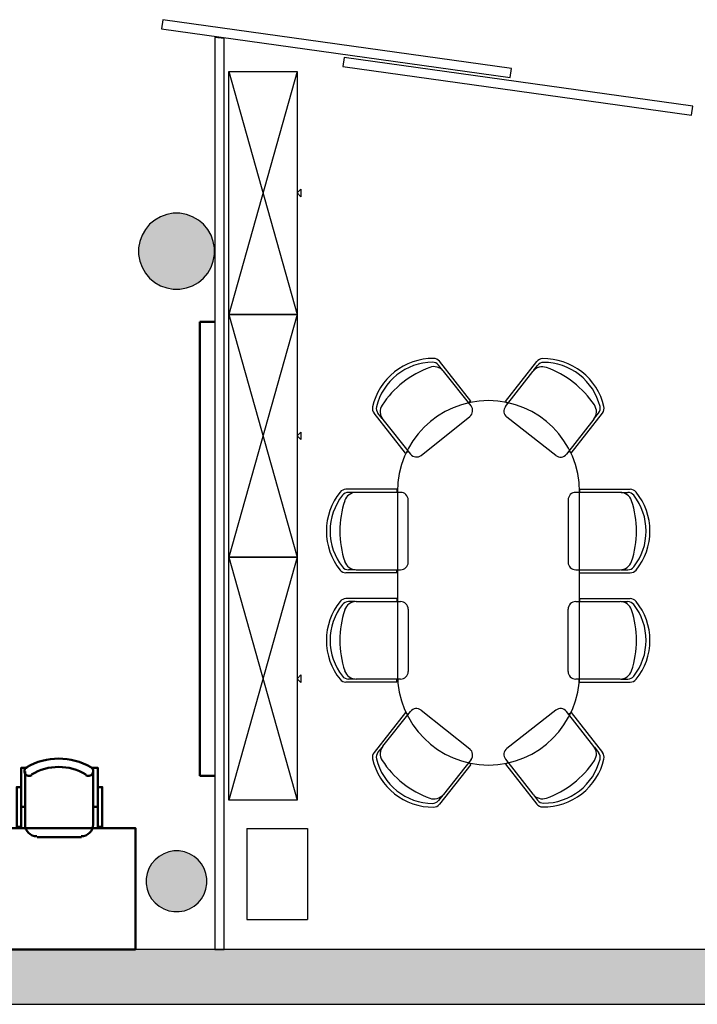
# Model space of a CAD drawing. Header units: metres. Extents: x -1 to 430, y -6 to 34.
# Tile 5 of 12: x 404.8 to 409.27, y 12.84 to 19.32. Entities that reach past the tile are written whole.
import ezdxf

# ---------------------------------------------------------------- set-up
doc = ezdxf.new("R2010")
doc.units = ezdxf.units.M
doc.linetypes.add('CONTINUA', pattern=[0])
for name, color, linetype, lineweight in [('3D PB MURS', 7, 'CONTINUA', 25), ('3D PB PILAR', 7, 'CONTINUA', 25), ('PB MOBLES', 7, 'CONTINUA', 25), ('PB REVESTIMENT pintat (blau fosc)', 7, 'CONTINUA', 25)]:
    doc.layers.add(name, color=color, linetype=linetype, lineweight=lineweight)

# ---------------------------------------------------------------- blocks, each defined once
blk = doc.blocks.new('_CLOSEDFILLED')
at = {"color": 0, "linetype": 'ByBlock', "lineweight": -2}
blk.add_solid([(-1, 0), (0, 0), (-1, 0)], dxfattribs=at)
blk = doc.blocks.new('OBJETO_COMPLEJO_4')
at = {"layer": 'PB MOBLES', "linetype": 'CONTINUA', "transparency": 33554687}
for p, q in [((407.2928, 16.2165), (407.2928, 15.0165)), ((408.4927, 15.0165), (408.4927, 16.2165))]:
    blk.add_line(p, q, dxfattribs=at)
for centre, start, end in [((407.8928, 16.2165), 0.00009, 179.99991), ((407.8928, 15.0165), 180.00009, 359.99991)]:
    blk.add_arc(centre, 0.5999, start, end, dxfattribs=at)
blk = doc.blocks.new('OBJETO_COMPLEJO_5')
at = {"layer": 'PB MOBLES', "color": 202, "linetype": 'CONTINUA', "lineweight": 50, "transparency": 33554687}
for p, q in [((404.8406, 14.0218), (404.8406, 14.3732)), ((405.2893, 14.3732), (405.2893, 14.0218)), ((404.8152, 14.1404), (404.8406, 14.1404)), ((405.319, 14.1404), (405.2893, 14.1404)), ((405.2131, 13.9414), (404.9211, 13.9414))]:
    blk.add_line(p, q, dxfattribs=at)
for points in [[(404.8152, 14.2716), (404.7856, 14.2716), (404.7856, 14.0091), (404.8152, 14.0091), (404.8152, 14.3986), (404.8533, 14.3986)], [(404.8498, 14.403), (404.8449, 14.3989), (404.841, 14.3941), (404.8381, 14.3887), (404.8364, 14.3829), (404.8357, 14.3769), (404.8363, 14.3708), (404.838, 14.3649), (404.8409, 14.3592), (404.845, 14.3543), (404.8497, 14.3503), (404.8551, 14.3474), (404.8609, 14.3456), (404.8669, 14.3449), (404.873, 14.3453), (404.8789, 14.347), (404.8846, 14.3499)], [(405.2398, 14.3499), (405.2455, 14.347), (405.2515, 14.3453), (405.2576, 14.3449), (405.2636, 14.3456), (405.2694, 14.3474), (405.2747, 14.3503), (405.2795, 14.3543), (405.2835, 14.3592), (405.2865, 14.3649), (405.2882, 14.3708), (405.2887, 14.3769), (405.2881, 14.3829), (405.2863, 14.3887), (405.2835, 14.3941), (405.2796, 14.3989), (405.2746, 14.403)], [(405.319, 14.2716), (405.3486, 14.2716), (405.3486, 14.0091), (405.319, 14.0091), (405.319, 14.3986), (405.2766, 14.3986)], [(404.84, 14.0253), (404.8416, 14.0095), (404.8461, 13.9948), (404.8534, 13.9815), (404.8629, 13.9699), (404.8745, 13.9603), (404.8878, 13.9531), (404.9025, 13.9485), (404.9183, 13.9469)], [(405.2104, 13.9469), (405.2262, 13.9485), (405.2409, 13.9531), (405.2542, 13.9603), (405.2658, 13.9699), (405.2753, 13.9815), (405.2826, 13.9948), (405.2871, 14.0095), (405.2887, 14.0253)]]:
    blk.add_lwpolyline(points, dxfattribs=at)
blk.add_lwpolyline([(405.5677, 13.2006), (404.5677, 13.2006), (404.5677, 14.0007), (405.5677, 14.0007), (405.5677, 13.2006)], close=True, dxfattribs=at)
for centre, radius, start, end in [((405.0623, 14.0425), 0.4167, 59.57383, 120.44578), ((405.0623, 14.0636), 0.3405, 58.2581, 121.76492)]:
    blk.add_arc(centre, radius, start, end, dxfattribs=at)

msp = doc.modelspace()

# ---------------------------------------------------------------- hatches: boundary and pattern name
at = {"layer": '3D PB MURS', "linetype": 'CONTINUA', "lineweight": 18, "true_color": 0xa0a0a0, "transparency": 33554687}
msp.add_hatch(color=253, dxfattribs=at).paths.add_polyline_path([(400.7564, 12.8406), (423.6575, 12.8406), (423.7321, 13.2006), (400.7564, 13.2006)])
at = {"layer": '3D PB PILAR', "linetype": 'CONTINUA', "lineweight": 18, "transparency": 33554687}
for points in [[(405.8601, 18.05), (405.8165, 18.05), (405.7734, 18.0424), (405.7324, 18.0274), (405.6945, 18.0056), (405.6611, 17.9775), (405.633, 17.944), (405.6111, 17.9062), (405.5962, 17.8652), (405.5886, 17.8221), (405.5886, 17.7784), (405.5962, 17.7354), (405.6111, 17.6944), (405.633, 17.6565), (405.6611, 17.6231), (405.6945, 17.595), (405.7324, 17.5731), (405.7734, 17.5582), (405.8165, 17.5506), (405.8601, 17.5506), (405.9032, 17.5582), (405.9442, 17.5731), (405.9821, 17.595), (406.0155, 17.6231), (406.0436, 17.6565), (406.0654, 17.6944), (406.0804, 17.7354), (406.088, 17.7784), (406.088, 17.8221), (406.0804, 17.8652), (406.0654, 17.9062), (406.0436, 17.944), (406.0155, 17.9775), (405.9821, 18.0056), (405.9442, 18.0274), (405.9032, 18.0424)], [(405.8558, 13.8504), (405.8208, 13.8504), (405.7864, 13.8444), (405.7536, 13.8324), (405.7233, 13.8149), (405.6965, 13.7925), (405.674, 13.7657), (405.6566, 13.7354), (405.6446, 13.7026), (405.6385, 13.6682), (405.6385, 13.6332), (405.6446, 13.5988), (405.6566, 13.566), (405.674, 13.5357), (405.6965, 13.5089), (405.7233, 13.4865), (405.7536, 13.469), (405.7864, 13.457), (405.8208, 13.451), (405.8558, 13.451), (405.8902, 13.457), (405.923, 13.469), (405.9533, 13.4865), (405.9801, 13.5089), (406.0025, 13.5357), (406.02, 13.566), (406.032, 13.5988), (406.038, 13.6332), (406.038, 13.6682), (406.032, 13.7026), (406.02, 13.7354), (406.0025, 13.7657), (405.9801, 13.7925), (405.9533, 13.8149), (405.923, 13.8324), (405.8902, 13.8444)]]:
    msp.add_hatch(color=9, dxfattribs=at).paths.add_polyline_path(points)

# ---------------------------------------------------------------- linework, layer by layer
at = {"layer": '3D PB MURS', "color": 7, "linetype": 'CONTINUA', "lineweight": 25, "transparency": 33554687}
for p, q in [((405.7473, 19.325), (405.739, 19.2656)), ((408.045, 19.0042), (405.7473, 19.325)), ((405.739, 19.2656), (408.0367, 18.9448)), ((406.0913, 19.2087), (406.0913, 13.2006)), ((406.1513, 19.2001), (406.0913, 19.2087)), ((406.1513, 13.2006), (406.1513, 19.2001)), ((406.9417, 19.0759), (406.9334, 19.0165)), ((409.2393, 18.7551), (406.9417, 19.0759)), ((406.9334, 19.0165), (409.2311, 18.6957)), ((408.0367, 18.9448), (408.045, 19.0042)), ((409.2311, 18.6957), (409.2393, 18.7551)), ((406.0913, 13.2006), (400.9274, 13.2006)), ((406.1513, 13.2006), (406.0913, 13.2006)), ((406.0913, 13.2006), (406.1513, 13.2006)), ((410.2764, 13.2006), (406.1513, 13.2006)), ((400.9274, 12.8406), (423.6575, 12.8406))]:
    msp.add_line(p, q, dxfattribs=at)
at = {"layer": '3D PB PILAR', "color": 7, "linetype": 'CONTINUA', "lineweight": 25, "transparency": 33554687}
for p, q in [((405.7324, 18.0274), (405.6945, 18.0056)), ((405.7734, 18.0424), (405.7324, 18.0274)), ((405.8165, 18.05), (405.7734, 18.0424)), ((405.8601, 18.05), (405.8165, 18.05)), ((405.9032, 18.0424), (405.8601, 18.05)), ((405.9442, 18.0274), (405.9032, 18.0424)), ((405.9821, 18.0056), (405.9442, 18.0274)), ((405.6611, 17.9775), (405.633, 17.944)), ((405.6945, 18.0056), (405.6611, 17.9775)), ((406.0155, 17.9775), (405.9821, 18.0056)), ((406.0436, 17.944), (406.0155, 17.9775)), ((405.6111, 17.9062), (405.5962, 17.8652)), ((405.633, 17.944), (405.6111, 17.9062)), ((406.0654, 17.9062), (406.0436, 17.944)), ((406.0804, 17.8652), (406.0654, 17.9062)), ((405.5962, 17.8652), (405.5886, 17.8221)), ((406.088, 17.8221), (406.0804, 17.8652)), ((405.5886, 17.8221), (405.5886, 17.7784)), ((405.5886, 17.7784), (405.5962, 17.7354)), ((406.0804, 17.7354), (406.088, 17.7784)), ((406.088, 17.7784), (406.088, 17.8221)), ((405.5962, 17.7354), (405.6111, 17.6944)), ((406.0654, 17.6944), (406.0804, 17.7354)), ((405.6111, 17.6944), (405.633, 17.6565)), ((405.633, 17.6565), (405.6611, 17.6231)), ((406.0155, 17.6231), (406.0436, 17.6565)), ((406.0436, 17.6565), (406.0654, 17.6944)), ((405.6611, 17.6231), (405.6945, 17.595)), ((405.6945, 17.595), (405.7324, 17.5731)), ((405.7324, 17.5731), (405.7734, 17.5582)), ((405.9032, 17.5582), (405.9442, 17.5731)), ((405.9442, 17.5731), (405.9821, 17.595)), ((405.9821, 17.595), (406.0155, 17.6231)), ((405.7734, 17.5582), (405.8165, 17.5506)), ((405.8165, 17.5506), (405.8601, 17.5506)), ((405.8601, 17.5506), (405.9032, 17.5582)), ((405.7233, 13.8149), (405.6965, 13.7925)), ((405.7536, 13.8324), (405.7233, 13.8149)), ((405.7864, 13.8444), (405.7536, 13.8324)), ((405.8208, 13.8504), (405.7864, 13.8444)), ((405.8558, 13.8504), (405.8208, 13.8504)), ((405.8902, 13.8444), (405.8558, 13.8504)), ((405.923, 13.8324), (405.8902, 13.8444)), ((405.9533, 13.8149), (405.923, 13.8324)), ((405.9801, 13.7925), (405.9533, 13.8149)), ((405.674, 13.7657), (405.6566, 13.7354)), ((405.6965, 13.7925), (405.674, 13.7657)), ((406.0025, 13.7657), (405.9801, 13.7925)), ((406.02, 13.7354), (406.0025, 13.7657)), ((405.6446, 13.7026), (405.6385, 13.6682)), ((405.6566, 13.7354), (405.6446, 13.7026)), ((406.032, 13.7026), (406.02, 13.7354)), ((406.038, 13.6682), (406.032, 13.7026)), ((405.6385, 13.6682), (405.6385, 13.6332)), ((405.6385, 13.6332), (405.6446, 13.5988)), ((406.032, 13.5988), (406.038, 13.6332)), ((406.038, 13.6332), (406.038, 13.6682)), ((405.6446, 13.5988), (405.6566, 13.566)), ((405.6566, 13.566), (405.674, 13.5357)), ((406.0025, 13.5357), (406.02, 13.566)), ((406.02, 13.566), (406.032, 13.5988)), ((405.674, 13.5357), (405.6965, 13.5089)), ((405.6965, 13.5089), (405.7233, 13.4865)), ((405.9533, 13.4865), (405.9801, 13.5089)), ((405.9801, 13.5089), (406.0025, 13.5357)), ((405.7233, 13.4865), (405.7536, 13.469)), ((405.7536, 13.469), (405.7864, 13.457)), ((405.7864, 13.457), (405.8208, 13.451)), ((405.8208, 13.451), (405.8558, 13.451)), ((405.8558, 13.451), (405.8902, 13.457)), ((405.8902, 13.457), (405.923, 13.469)), ((405.923, 13.469), (405.9533, 13.4865))]:
    msp.add_line(p, q, dxfattribs=at)
at = {"layer": 'PB MOBLES', "linetype": 'CONTINUA', "transparency": 33554687}
for p, q in [((406.182, 18.9844), (406.632, 17.3844)), ((406.182, 17.3844), (406.632, 15.7844)), ((406.182, 15.7844), (406.632, 14.1844))]:
    msp.add_line(p, q, dxfattribs=at)
at = {"layer": 'PB MOBLES', "transparency": 33554687}
for p, q in [((406.632, 18.9844), (406.182, 17.3844)), ((406.632, 17.3844), (406.182, 15.7844)), ((406.632, 15.7844), (406.182, 14.1844)), ((406.3003, 13.9988), (406.3003, 13.3988)), ((406.3003, 13.9988), (406.7003, 13.9988)), ((406.7003, 13.9988), (406.7003, 13.3988)), ((406.3003, 13.3988), (406.7003, 13.3988))]:
    msp.add_line(p, q, dxfattribs=at)
at = {"layer": 'PB MOBLES', "color": 202, "linetype": 'CONTINUA', "lineweight": 50, "transparency": 33554687}
for p, q in [((405.9913, 14.3459), (405.9913, 17.3356)), ((405.9913, 17.3356), (406.0913, 17.3356)), ((406.0913, 14.3459), (405.9913, 14.3459))]:
    msp.add_line(p, q, dxfattribs=at)
at = {"layer": 'PB MOBLES', "color": 180, "transparency": 33554687}
for p, q in [((407.7778, 16.8134), (407.5698, 17.0752)), ((408.0051, 16.8101), (408.211, 17.0735)), ((407.5915, 17.0157), (407.5641, 17.0502)), ((407.7779, 16.7812), (407.596, 17.01)), ((408.0053, 16.7778), (408.1853, 17.0081)), ((408.1898, 17.0139), (408.2169, 17.0485)), ((407.7778, 16.8134), (407.7622, 16.801)), ((408.0051, 16.8101), (408.0208, 16.7978)), ((407.3473, 16.4712), (407.1392, 16.7329)), ((407.1923, 16.6984), (407.1649, 16.7328)), ((408.4384, 16.4713), (408.6443, 16.7347)), ((408.5916, 16.6997), (408.6187, 16.7344)), ((407.1968, 16.6927), (407.3787, 16.4638)), ((407.4489, 16.4558), (407.7699, 16.7109)), ((408.3368, 16.4551), (408.0138, 16.7076)), ((408.5871, 16.694), (408.407, 16.4637)), ((407.3473, 16.4712), (407.3629, 16.4836)), ((408.4384, 16.4713), (408.4226, 16.4836)), ((407.2887, 16.2321), (406.9543, 16.2321)), ((407.0143, 16.2121), (406.9703, 16.2121)), ((407.314, 16.2121), (407.0216, 16.2121)), ((407.2887, 16.2321), (407.2887, 16.2121)), ((408.7598, 16.2121), (408.4674, 16.2121)), ((408.4927, 16.2321), (408.4927, 16.2121)), ((408.4927, 16.2321), (408.8271, 16.2321)), ((408.767, 16.2121), (408.811, 16.2121)), ((407.364, 15.7521), (407.364, 16.1621)), ((408.4174, 16.1621), (408.4174, 15.7521)), ((407.0143, 15.7021), (406.9703, 15.7021)), ((407.0216, 15.7021), (407.314, 15.7021)), ((407.2887, 15.6821), (407.2887, 15.7021)), ((408.4674, 15.7021), (408.7598, 15.7021)), ((408.4927, 15.6821), (408.4927, 15.7021)), ((408.767, 15.7021), (408.811, 15.7021)), ((407.2887, 15.6821), (406.9543, 15.6821)), ((408.4927, 15.6821), (408.8271, 15.6821)), ((407.2887, 15.5124), (406.9543, 15.5124)), ((407.2887, 15.5124), (407.2887, 15.4924)), ((408.4927, 15.5124), (408.4927, 15.4924)), ((408.4927, 15.5124), (408.8271, 15.5124)), ((407.0143, 15.4924), (406.9703, 15.4924)), ((407.0216, 15.4924), (407.314, 15.4924)), ((407.364, 15.4424), (407.364, 15.0324)), ((408.4174, 15.0324), (408.4174, 15.4424)), ((408.4674, 15.4924), (408.7598, 15.4924)), ((408.767, 15.4924), (408.811, 15.4924)), ((407.0143, 14.9824), (406.9703, 14.9824)), ((407.314, 14.9824), (407.0216, 14.9824)), ((407.2887, 14.9624), (407.2887, 14.9824)), ((408.7598, 14.9824), (408.4674, 14.9824)), ((408.4927, 14.9624), (408.4927, 14.9824)), ((408.767, 14.9824), (408.811, 14.9824)), ((407.2887, 14.9624), (406.9543, 14.9624)), ((408.4927, 14.9624), (408.8271, 14.9624)), ((407.3473, 14.7617), (407.1392, 14.5)), ((407.1968, 14.5403), (407.3787, 14.7691)), ((407.3473, 14.7617), (407.3629, 14.7493)), ((407.4489, 14.7771), (407.7699, 14.522)), ((408.3368, 14.7778), (408.0138, 14.5253)), ((408.5871, 14.5389), (408.407, 14.7692)), ((408.4384, 14.7616), (408.4226, 14.7493)), ((408.4384, 14.7616), (408.6443, 14.4982)), ((407.1923, 14.5346), (407.1649, 14.5001)), ((408.5916, 14.5332), (408.6187, 14.4985)), ((407.7778, 14.4195), (407.5698, 14.1578)), ((407.7779, 14.4518), (407.596, 14.2229)), ((407.7778, 14.4195), (407.7622, 14.432)), ((408.0051, 14.4229), (408.0208, 14.4352)), ((408.0051, 14.4229), (408.211, 14.1595)), ((408.0053, 14.4551), (408.1853, 14.2248)), ((407.5915, 14.2172), (407.5641, 14.1828)), ((408.1898, 14.2191), (408.2169, 14.1844))]:
    msp.add_line(p, q, dxfattribs=at)
at = {"layer": 'PB MOBLES', "color": 180, "linetype": 'CONTINUA', "transparency": 33554687}
for points in [[(406.632, 18.9844), (406.632, 17.3844), (406.182, 17.3844), (406.182, 18.9844), (406.632, 18.9844)], [(406.632, 18.1844), (406.657, 18.2094), (406.657, 18.1594), (406.632, 18.1844)], [(406.632, 17.3844), (406.632, 15.7844), (406.182, 15.7844), (406.182, 17.3844), (406.632, 17.3844)], [(406.632, 16.5844), (406.657, 16.6094), (406.657, 16.5594), (406.632, 16.5844)], [(406.632, 15.7844), (406.632, 14.1844), (406.182, 14.1844), (406.182, 15.7844), (406.632, 15.7844)], [(406.632, 14.9844), (406.657, 15.0094), (406.657, 14.9594), (406.632, 14.9844)]]:
    msp.add_lwpolyline(points, close=True, dxfattribs=at)
at = {"layer": 'PB MOBLES', "color": 180, "transparency": 33554687}
for centre, radius, start, end in [((407.5281, 16.6856), 0.4084, 89.59367, 128.47884), ((407.5281, 16.6856), 0.3834, 90.53804, 128.47884), ((407.525, 17.019), 0.05, 38.47884, 90.53804), ((407.5307, 17.0441), 0.05, 38.47884, 89.59367), ((408.2504, 17.0427), 0.05, 90.86645, 141.98127), ((408.2563, 17.0177), 0.05, 89.92208, 141.98127), ((408.2558, 16.6843), 0.4084, 51.98127, 90.86645), ((408.2558, 16.6843), 0.3834, 51.98127, 89.92208), ((407.5281, 16.6856), 0.4084, 128.47884, 167.36401), ((407.7252, 16.4401), 0.6343, 110.23694, 128.61194), ((407.5334, 16.9602), 0.08, 38.47884, 110.23694), ((408.2483, 16.9588), 0.08, 70.22317, 141.98127), ((408.0608, 16.4372), 0.6343, 51.84817, 70.22317), ((408.2558, 16.6843), 0.4084, 13.0961, 51.98127), ((407.5281, 16.6856), 0.3834, 128.47884, 166.41964), ((407.7229, 16.4383), 0.6343, 128.34573, 146.72074), ((408.0631, 16.4354), 0.6343, 33.73938, 52.11438), ((408.2558, 16.6843), 0.3834, 14.04047, 51.98127), ((407.1784, 16.7641), 0.05, 167.36401, 218.47884), ((407.204, 16.7639), 0.05, 166.41964, 218.47884), ((407.2594, 16.7425), 0.08, 146.72074, 218.47884), ((407.7388, 16.7501), 0.05, 308.47884, 38.47884), ((408.0446, 16.747), 0.05, 141.98127, 231.98127), ((408.5241, 16.7433), 0.08, 321.98127, 33.73938), ((408.5793, 16.7652), 0.05, 321.98127, 14.04047), ((408.6049, 16.7655), 0.05, 321.98127, 13.0961), ((407.4178, 16.4949), 0.05, 218.47884, 308.47884), ((408.3676, 16.4945), 0.05, 231.98127, 321.98127), ((407.2333, 15.9571), 0.4084, 141.11483, 180), ((406.9543, 16.1821), 0.05, 90, 141.11483), ((406.9703, 16.1621), 0.05, 90, 142.0592), ((407.0216, 16.1321), 0.08, 90, 161.7581), ((407.314, 16.1621), 0.05, 0, 90), ((408.4674, 16.1621), 0.05, 90, 180), ((408.7598, 16.1321), 0.08, 18.2419, 90), ((408.811, 16.1621), 0.05, 37.9408, 90), ((408.8271, 16.1821), 0.05, 38.88517, 90), ((408.5481, 15.9571), 0.4084, 0, 38.88517), ((407.2333, 15.9571), 0.3834, 142.0592, 180), ((407.5481, 15.9586), 0.6343, 161.7581, 180.1331), ((408.2333, 15.9586), 0.6343, 359.8669, 18.2419), ((408.5481, 15.9571), 0.3834, 0, 37.9408), ((407.2333, 15.9571), 0.4084, 180, 218.88517), ((407.2333, 15.9571), 0.3834, 180, 217.9408), ((407.5481, 15.9557), 0.6343, 179.8669, 198.2419), ((408.2333, 15.9557), 0.6343, 341.7581, 0.1331), ((408.5481, 15.9571), 0.3834, 322.0592, 0), ((408.5481, 15.9571), 0.4084, 321.11483, 0), ((407.0216, 15.7821), 0.08, 198.2419, 270), ((408.7598, 15.7821), 0.08, 270, 341.7581), ((406.9543, 15.7321), 0.05, 218.88517, 270), ((406.9703, 15.7521), 0.05, 217.9408, 270), ((407.314, 15.7521), 0.05, 270, 0), ((408.4674, 15.7521), 0.05, 180, 270), ((408.811, 15.7521), 0.05, 270, 322.0592), ((408.8271, 15.7321), 0.05, 270, 321.11483), ((406.9543, 15.4624), 0.05, 90, 141.11483), ((408.8271, 15.4624), 0.05, 38.88517, 90), ((407.2333, 15.2374), 0.4084, 141.11483, 180), ((407.2333, 15.2374), 0.3834, 142.0592, 180), ((407.5481, 15.2389), 0.6343, 161.7581, 180.1331), ((406.9703, 15.4424), 0.05, 90, 142.0592), ((407.0216, 15.4124), 0.08, 90, 161.7581), ((407.314, 15.4424), 0.05, 0, 90), ((408.4674, 15.4424), 0.05, 90, 180), ((408.7598, 15.4124), 0.08, 18.2419, 90), ((408.811, 15.4424), 0.05, 37.9408, 90), ((408.2333, 15.2389), 0.6343, 359.8669, 18.2419), ((408.5481, 15.2374), 0.3834, 0, 37.9408), ((408.5481, 15.2374), 0.4084, 0, 38.88517), ((407.2333, 15.2374), 0.4084, 180, 218.88517), ((407.2333, 15.2374), 0.3834, 180, 217.9408), ((407.5481, 15.236), 0.6343, 179.8669, 198.2419), ((408.2333, 15.236), 0.6343, 341.7581, 0.1331), ((408.5481, 15.2374), 0.3834, 322.0592, 0), ((408.5481, 15.2374), 0.4084, 321.11483, 0), ((406.9543, 15.0124), 0.05, 218.88517, 270), ((406.9703, 15.0324), 0.05, 217.9408, 270), ((407.0216, 15.0624), 0.08, 198.2419, 270), ((407.314, 15.0324), 0.05, 270, 0), ((408.4674, 15.0324), 0.05, 180, 270), ((408.7598, 15.0624), 0.08, 270, 341.7581), ((408.811, 15.0324), 0.05, 270, 322.0592), ((408.8271, 15.0124), 0.05, 270, 321.11483), ((407.4178, 14.738), 0.05, 51.52116, 141.52116), ((408.3676, 14.7384), 0.05, 38.01873, 128.01873), ((407.2594, 14.4905), 0.08, 141.52116, 213.27926), ((408.0446, 14.4859), 0.05, 128.01873, 218.01873), ((408.5241, 14.4897), 0.08, 326.26062, 38.01873), ((407.1784, 14.4689), 0.05, 141.52116, 192.63599), ((407.204, 14.469), 0.05, 141.52116, 193.58036), ((407.7388, 14.4829), 0.05, 321.52116, 51.52116), ((408.5793, 14.4677), 0.05, 345.95953, 38.01873), ((408.6049, 14.4674), 0.05, 346.9039, 38.01873), ((407.5281, 14.5473), 0.4084, 192.63599, 231.52116), ((407.5281, 14.5473), 0.3834, 193.58036, 231.52116), ((407.7229, 14.7947), 0.6343, 213.27926, 231.65427), ((408.0631, 14.7976), 0.6343, 307.88562, 326.26062), ((408.2558, 14.5486), 0.3834, 308.01873, 345.95953), ((408.2558, 14.5486), 0.4084, 308.01873, 346.9039), ((407.7252, 14.7928), 0.6343, 231.38806, 249.76306), ((408.0608, 14.7957), 0.6343, 289.77683, 308.15183), ((407.5281, 14.5473), 0.4084, 231.52116, 270.40633), ((407.5281, 14.5473), 0.3834, 231.52116, 269.46196), ((407.5334, 14.2727), 0.08, 249.76306, 321.52116), ((408.2483, 14.2741), 0.08, 218.01873, 289.77683), ((408.2558, 14.5486), 0.4084, 269.13355, 308.01873), ((408.2558, 14.5486), 0.3834, 270.07792, 308.01873), ((407.525, 14.2139), 0.05, 269.46196, 321.52116), ((407.5307, 14.1889), 0.05, 270.40633, 321.52116), ((408.2504, 14.1902), 0.05, 218.01873, 269.13355), ((408.2563, 14.2152), 0.05, 218.01873, 270.07792)]:
    msp.add_arc(centre, radius, start, end, dxfattribs=at)
at = {"layer": 'PB REVESTIMENT pintat (blau fosc)', "color": 180, "linetype": 'CONTINUA', "lineweight": 13, "transparency": 33554687}
msp.add_line((398.9264, 13.2006), (410.2764, 13.2006), dxfattribs=at)

# ---------------------------------------------------------------- block references
at = {"layer": '3D PB PILAR', "color": 7, "linetype": 'CONTINUA', "lineweight": 25, "transparency": 33554687, "xscale": 0.0002666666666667, "yscale": 0.0002666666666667, "zscale": 0.0002666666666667}
for p in [(405.8383, 17.8003), (405.8383, 13.6507)]:
    msp.add_blockref('_CLOSEDFILLED', p, dxfattribs=at)
at = {"layer": 'PB MOBLES', "linetype": 'CONTINUA', "transparency": 33554687}
msp.add_blockref('OBJETO_COMPLEJO_4', (0, 0), dxfattribs=at)
at = {"layer": 'PB MOBLES', "color": 202, "linetype": 'CONTINUA', "lineweight": 50, "transparency": 33554687}
msp.add_blockref('OBJETO_COMPLEJO_5', (0, 0), dxfattribs=at)

doc.saveas('drawing.dxf')
